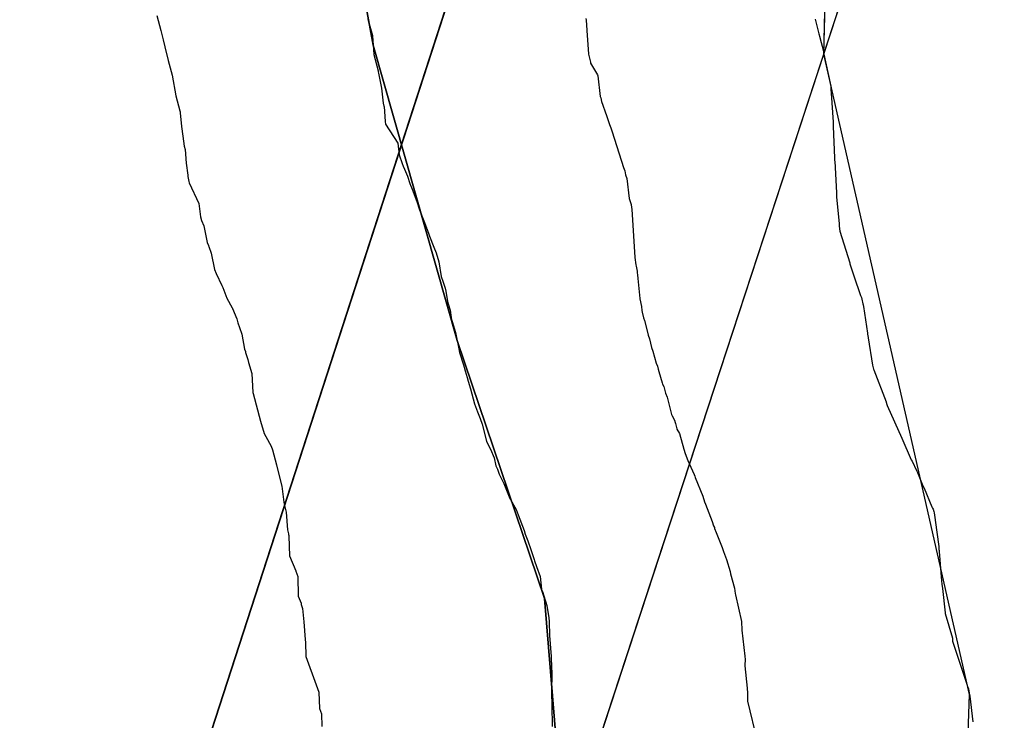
# Model space of a CAD drawing. Extents: x 158343 to 162498, y 431347 to 434500.
# Tile 104 of 220: x 159516 to 159544, y 433918 to 433937. Entities that reach past the tile are written whole.
import ezdxf

# ---------------------------------------------------------------- set-up
doc = ezdxf.new("R2010")
doc.units = 0
doc.header["$LTSCALE"] = 10
doc.header["$MEASUREMENT"] = 0
for name, color, linetype in [('000_arcering', 8, 'CONTINUOUS'), ('bestaand 010m', 8, 'CONTINUOUS'), ('bestaand 011m', 8, 'CONTINUOUS'), ('bestaand 012m', 8, 'CONTINUOUS'), ('def. con-hoogtelijn (index)', 8, 'CONTINUOUS'), ('nieuw011m', 8, 'CONTINUOUS'), ('nieuw012m', 8, 'CONTINUOUS')]:
    doc.layers.add(name, color=color, linetype=linetype)

# ---------------------------------------------------------------- blocks, each defined once
blk = doc.blocks.new('bestaande hoogtelijnen')
at = {"layer": 'def. con-hoogtelijn (index)'}
for p, q in [((-147.58, -128.873), (-147.47, -129.294)), ((-147.58, -128.873), (-147.47, -129.294)), ((-141.624, -128.976), (-141.491, -129.442)), ((-141.624, -128.976), (-141.491, -129.442)), ((-141.624, -128.976), (-141.491, -129.442)), ((-135.472, -128.958), (-135.468, -129.005)), ((-135.472, -128.958), (-135.468, -129.005)), ((-135.468, -129.005), (-135.447, -129.284)), ((-135.468, -129.005), (-135.447, -129.284)), ((-129.008, -128.974), (-128.897, -129.386)), ((-129.008, -128.974), (-128.897, -129.386)), ((-129.008, -128.974), (-128.897, -129.386)), ((-147.47, -129.294), (-147.399, -129.56)), ((-147.47, -129.294), (-147.399, -129.56)), ((-141.491, -129.442), (-141.49, -129.451)), ((-141.491, -129.442), (-141.49, -129.451)), ((-141.491, -129.442), (-141.49, -129.451)), ((-141.49, -129.451), (-141.458, -129.97)), ((-141.49, -129.451), (-141.458, -129.97)), ((-141.49, -129.451), (-141.458, -129.97)), ((-135.447, -129.284), (-135.444, -129.299)), ((-135.447, -129.284), (-135.444, -129.299)), ((-135.444, -129.299), (-135.395, -129.963)), ((-135.444, -129.299), (-135.395, -129.963)), ((-128.897, -129.386), (-128.871, -129.488)), ((-128.897, -129.386), (-128.871, -129.488)), ((-128.897, -129.386), (-128.871, -129.488)), ((-147.399, -129.56), (-147.351, -129.754)), ((-147.399, -129.56), (-147.351, -129.754)), ((-128.871, -129.488), (-128.872, -129.495)), ((-128.871, -129.488), (-128.872, -129.495)), ((-128.871, -129.488), (-128.872, -129.495)), ((-128.872, -129.495), (-128.77, -129.881)), ((-128.872, -129.495), (-128.77, -129.881)), ((-128.872, -129.495), (-128.77, -129.881)), ((-147.351, -129.754), (-147.263, -130.139)), ((-147.351, -129.754), (-147.263, -130.139)), ((-141.458, -129.97), (-141.334, -130.432)), ((-141.458, -129.97), (-141.334, -130.432)), ((-141.458, -129.97), (-141.334, -130.432)), ((-135.395, -129.963), (-135.346, -130.192)), ((-135.395, -129.963), (-135.346, -130.192)), ((-128.77, -129.881), (-128.77, -129.888)), ((-128.77, -129.881), (-128.77, -129.888)), ((-128.77, -129.881), (-128.77, -129.888)), ((-128.77, -129.888), (-128.763, -129.967)), ((-128.77, -129.888), (-128.763, -129.967)), ((-128.77, -129.888), (-128.763, -129.967)), ((-128.763, -129.967), (-128.56, -130.867)), ((-128.763, -129.967), (-128.56, -130.867)), ((-128.763, -129.967), (-128.56, -130.867)), ((-147.263, -130.139), (-147.142, -130.56)), ((-147.263, -130.139), (-147.142, -130.56)), ((-135.346, -130.192), (-135.343, -130.219)), ((-135.346, -130.192), (-135.343, -130.219)), ((-135.343, -130.219), (-135.145, -130.546)), ((-135.343, -130.219), (-135.145, -130.546)), ((-147.142, -130.56), (-147.04, -131.138)), ((-147.142, -130.56), (-147.04, -131.138)), ((-141.334, -130.432), (-141.333, -130.443)), ((-141.334, -130.432), (-141.333, -130.443)), ((-141.334, -130.432), (-141.333, -130.443)), ((-141.333, -130.443), (-141.329, -130.459)), ((-141.333, -130.443), (-141.329, -130.459)), ((-141.333, -130.443), (-141.329, -130.459)), ((-141.329, -130.459), (-141.324, -130.498)), ((-141.329, -130.459), (-141.324, -130.498)), ((-141.329, -130.459), (-141.324, -130.498)), ((-141.324, -130.498), (-141.237, -130.929)), ((-141.324, -130.498), (-141.237, -130.929)), ((-141.324, -130.498), (-141.237, -130.929)), ((-135.145, -130.546), (-135.14, -130.581)), ((-135.145, -130.546), (-135.14, -130.581)), ((-135.14, -130.581), (-135.068, -131.156)), ((-135.14, -130.581), (-135.068, -131.156)), ((-141.237, -130.929), (-141.195, -131.347)), ((-141.237, -130.929), (-141.195, -131.347)), ((-141.237, -130.929), (-141.195, -131.347)), ((-128.56, -130.867), (-128.559, -130.881)), ((-128.56, -130.867), (-128.559, -130.881)), ((-128.56, -130.867), (-128.559, -130.881)), ((-128.559, -130.881), (-128.559, -130.981)), ((-128.559, -130.881), (-128.559, -130.981)), ((-128.559, -130.881), (-128.559, -130.981)), ((-128.559, -130.981), (-128.551, -131.055)), ((-128.559, -130.981), (-128.551, -131.055)), ((-128.559, -130.981), (-128.551, -131.055)), ((-128.551, -131.055), (-128.551, -131.07)), ((-128.551, -131.055), (-128.551, -131.07)), ((-128.551, -131.055), (-128.551, -131.07)), ((-128.551, -131.07), (-128.492, -131.881)), ((-128.551, -131.07), (-128.492, -131.881)), ((-128.551, -131.07), (-128.492, -131.881)), ((-147.04, -131.138), (-146.927, -131.56)), ((-147.04, -131.138), (-146.927, -131.56)), ((-141.195, -131.347), (-141.17, -131.437)), ((-141.195, -131.347), (-141.17, -131.437)), ((-141.195, -131.347), (-141.17, -131.437)), ((-135.068, -131.156), (-135.05, -131.193)), ((-135.068, -131.156), (-135.05, -131.193)), ((-135.05, -131.193), (-135.032, -131.301)), ((-135.05, -131.193), (-135.032, -131.301)), ((-135.032, -131.301), (-134.991, -131.4)), ((-135.032, -131.301), (-134.991, -131.4)), ((-134.991, -131.4), (-134.928, -131.589)), ((-134.991, -131.4), (-134.928, -131.589)), ((-146.927, -131.56), (-146.922, -131.595)), ((-146.927, -131.56), (-146.922, -131.595)), ((-146.922, -131.595), (-146.919, -131.624)), ((-146.922, -131.595), (-146.919, -131.624)), ((-146.919, -131.624), (-146.88, -132.008)), ((-146.919, -131.624), (-146.88, -132.008)), ((-141.17, -131.437), (-141.17, -131.44)), ((-141.17, -131.437), (-141.17, -131.44)), ((-141.17, -131.437), (-141.17, -131.44)), ((-141.17, -131.44), (-141.169, -131.444)), ((-141.17, -131.44), (-141.169, -131.444)), ((-141.17, -131.44), (-141.169, -131.444)), ((-141.169, -131.444), (-141.138, -131.864)), ((-141.169, -131.444), (-141.138, -131.864)), ((-141.169, -131.444), (-141.138, -131.864)), ((-134.928, -131.589), (-134.891, -131.698)), ((-134.928, -131.589), (-134.891, -131.698)), ((-141.138, -131.864), (-141.128, -131.944)), ((-141.138, -131.864), (-141.128, -131.944)), ((-141.138, -131.864), (-141.128, -131.944)), ((-141.128, -131.944), (-140.782, -132.481)), ((-141.128, -131.944), (-140.782, -132.481)), ((-141.128, -131.944), (-140.782, -132.481)), ((-134.891, -131.698), (-134.803, -131.952)), ((-134.891, -131.698), (-134.803, -131.952)), ((-134.803, -131.952), (-134.769, -132.046)), ((-134.803, -131.952), (-134.769, -132.046)), ((-128.492, -131.881), (-128.498, -131.957)), ((-128.492, -131.881), (-128.498, -131.957)), ((-128.492, -131.881), (-128.498, -131.957)), ((-128.498, -131.957), (-128.496, -131.972)), ((-128.498, -131.957), (-128.496, -131.972)), ((-128.498, -131.957), (-128.496, -131.972)), ((-146.88, -132.008), (-146.814, -132.491)), ((-146.88, -132.008), (-146.814, -132.491)), ((-134.769, -132.046), (-134.728, -132.162)), ((-134.769, -132.046), (-134.728, -132.162)), ((-134.728, -132.162), (-134.409, -133.161)), ((-134.728, -132.162), (-134.409, -133.161)), ((-128.496, -131.972), (-128.497, -131.981)), ((-128.496, -131.972), (-128.497, -131.981)), ((-128.496, -131.972), (-128.497, -131.981)), ((-128.497, -131.981), (-128.496, -131.994)), ((-128.497, -131.981), (-128.496, -131.994)), ((-128.497, -131.981), (-128.496, -131.994)), ((-128.496, -131.994), (-128.495, -132.004)), ((-128.496, -131.994), (-128.495, -132.004)), ((-128.496, -131.994), (-128.495, -132.004)), ((-128.495, -132.004), (-128.461, -132.891)), ((-128.495, -132.004), (-128.461, -132.891)), ((-128.495, -132.004), (-128.461, -132.891)), ((-146.814, -132.491), (-146.814, -132.498)), ((-146.814, -132.491), (-146.814, -132.498)), ((-146.814, -132.498), (-146.803, -132.563)), ((-146.814, -132.498), (-146.803, -132.563)), ((-140.782, -132.481), (-140.744, -132.808)), ((-140.782, -132.481), (-140.744, -132.808)), ((-140.782, -132.481), (-140.744, -132.808)), ((-146.803, -132.563), (-146.784, -132.659)), ((-146.803, -132.563), (-146.784, -132.659)), ((-146.784, -132.659), (-146.755, -133.045)), ((-146.784, -132.659), (-146.755, -133.045)), ((-146.755, -133.045), (-146.708, -133.385)), ((-146.755, -133.045), (-146.708, -133.385)), ((-140.744, -132.808), (-140.661, -133.056)), ((-140.744, -132.808), (-140.661, -133.056)), ((-140.744, -132.808), (-140.661, -133.056)), ((-140.661, -133.056), (-140.626, -133.128)), ((-140.661, -133.056), (-140.626, -133.128)), ((-140.661, -133.056), (-140.626, -133.128)), ((-128.461, -132.891), (-128.454, -132.965)), ((-128.461, -132.891), (-128.454, -132.965)), ((-128.461, -132.891), (-128.454, -132.965)), ((-128.454, -132.965), (-128.453, -132.981)), ((-128.454, -132.965), (-128.453, -132.981)), ((-128.454, -132.965), (-128.453, -132.981)), ((-128.453, -132.981), (-128.402, -133.881)), ((-128.453, -132.981), (-128.402, -133.881)), ((-128.453, -132.981), (-128.402, -133.881)), ((-140.626, -133.128), (-140.588, -133.214)), ((-140.626, -133.128), (-140.588, -133.214)), ((-140.626, -133.128), (-140.588, -133.214)), ((-140.588, -133.214), (-140.508, -133.407)), ((-140.588, -133.214), (-140.508, -133.407)), ((-140.588, -133.214), (-140.508, -133.407)), ((-134.409, -133.161), (-134.373, -133.258)), ((-134.409, -133.161), (-134.373, -133.258)), ((-134.373, -133.258), (-134.356, -133.368)), ((-134.373, -133.258), (-134.356, -133.368)), ((-146.708, -133.385), (-146.705, -133.417)), ((-146.708, -133.385), (-146.705, -133.417)), ((-146.705, -133.417), (-146.673, -133.559)), ((-146.705, -133.417), (-146.673, -133.559)), ((-146.673, -133.559), (-146.667, -133.601)), ((-146.673, -133.559), (-146.667, -133.601)), ((-146.667, -133.601), (-146.392, -134.179)), ((-146.667, -133.601), (-146.392, -134.179)), ((-140.508, -133.407), (-140.438, -133.62)), ((-140.508, -133.407), (-140.438, -133.62)), ((-140.508, -133.407), (-140.438, -133.62)), ((-140.438, -133.62), (-140.359, -133.822)), ((-140.438, -133.62), (-140.359, -133.822)), ((-140.438, -133.62), (-140.359, -133.822)), ((-134.356, -133.368), (-134.316, -133.478)), ((-134.356, -133.368), (-134.316, -133.478)), ((-134.316, -133.478), (-134.256, -134.043)), ((-134.316, -133.478), (-134.256, -134.043)), ((-140.359, -133.822), (-140.294, -134.005)), ((-140.359, -133.822), (-140.294, -134.005)), ((-140.359, -133.822), (-140.294, -134.005)), ((-128.402, -133.881), (-128.398, -134.002)), ((-128.402, -133.881), (-128.398, -134.002)), ((-128.402, -133.881), (-128.398, -134.002)), ((-146.392, -134.179), (-146.356, -134.483)), ((-146.392, -134.179), (-146.356, -134.483)), ((-140.294, -134.005), (-140.243, -134.125)), ((-140.294, -134.005), (-140.243, -134.125)), ((-140.294, -134.005), (-140.243, -134.125)), ((-140.243, -134.125), (-140.163, -134.356)), ((-140.243, -134.125), (-140.163, -134.356)), ((-140.243, -134.125), (-140.163, -134.356)), ((-134.256, -134.043), (-134.224, -134.126)), ((-134.256, -134.043), (-134.224, -134.126)), ((-134.224, -134.126), (-134.193, -134.207)), ((-134.224, -134.126), (-134.193, -134.207)), ((-128.398, -134.002), (-128.389, -134.084)), ((-128.398, -134.002), (-128.389, -134.084)), ((-128.398, -134.002), (-128.389, -134.084)), ((-128.389, -134.084), (-128.328, -134.759)), ((-128.389, -134.084), (-128.328, -134.759)), ((-128.389, -134.084), (-128.328, -134.759)), ((-140.163, -134.356), (-140.043, -134.671)), ((-140.163, -134.356), (-140.043, -134.671)), ((-140.163, -134.356), (-140.043, -134.671)), ((-134.193, -134.207), (-134.183, -134.295)), ((-134.193, -134.207), (-134.183, -134.295)), ((-134.183, -134.295), (-134.174, -134.341)), ((-134.183, -134.295), (-134.174, -134.341)), ((-134.174, -134.341), (-134.088, -135.707)), ((-134.174, -134.341), (-134.088, -135.707)), ((-146.356, -134.483), (-146.343, -134.559)), ((-146.356, -134.483), (-146.343, -134.559)), ((-146.343, -134.559), (-146.317, -134.662)), ((-146.343, -134.559), (-146.317, -134.662)), ((-146.317, -134.662), (-146.253, -134.815)), ((-146.317, -134.662), (-146.253, -134.815)), ((-140.043, -134.671), (-139.971, -134.863)), ((-140.043, -134.671), (-139.971, -134.863)), ((-140.043, -134.671), (-139.971, -134.863)), ((-146.253, -134.815), (-146.157, -135.284)), ((-146.253, -134.815), (-146.157, -135.284)), ((-139.971, -134.863), (-139.967, -134.873)), ((-139.971, -134.863), (-139.967, -134.873)), ((-139.971, -134.863), (-139.967, -134.873)), ((-139.967, -134.873), (-139.962, -134.886)), ((-139.967, -134.873), (-139.962, -134.886)), ((-139.967, -134.873), (-139.962, -134.886)), ((-139.962, -134.886), (-139.883, -135.106)), ((-139.962, -134.886), (-139.883, -135.106)), ((-139.962, -134.886), (-139.883, -135.106)), ((-128.328, -134.759), (-128.328, -134.817)), ((-128.328, -134.759), (-128.328, -134.817)), ((-128.328, -134.759), (-128.328, -134.817)), ((-128.328, -134.817), (-128.311, -134.96)), ((-128.328, -134.817), (-128.311, -134.96)), ((-128.328, -134.817), (-128.311, -134.96)), ((-128.311, -134.96), (-128.027, -135.86)), ((-128.311, -134.96), (-128.027, -135.86)), ((-128.311, -134.96), (-128.027, -135.86)), ((-146.157, -135.284), (-146.121, -135.365)), ((-146.157, -135.284), (-146.121, -135.365)), ((-139.883, -135.106), (-139.761, -135.411)), ((-139.883, -135.106), (-139.761, -135.411)), ((-139.883, -135.106), (-139.761, -135.411)), ((-146.121, -135.365), (-146.12, -135.371)), ((-146.121, -135.365), (-146.12, -135.371)), ((-146.12, -135.371), (-146.119, -135.374)), ((-146.12, -135.371), (-146.119, -135.374)), ((-146.119, -135.374), (-146.115, -135.396)), ((-146.119, -135.374), (-146.115, -135.396)), ((-146.115, -135.396), (-146.042, -135.585)), ((-146.115, -135.396), (-146.042, -135.585)), ((-139.761, -135.411), (-139.696, -135.577)), ((-139.761, -135.411), (-139.696, -135.577)), ((-139.761, -135.411), (-139.696, -135.577)), ((-146.042, -135.585), (-145.953, -136.048)), ((-146.042, -135.585), (-145.953, -136.048)), ((-139.696, -135.577), (-139.618, -135.832)), ((-139.696, -135.577), (-139.618, -135.832)), ((-139.696, -135.577), (-139.618, -135.832)), ((-139.618, -135.832), (-139.559, -136.243)), ((-139.618, -135.832), (-139.559, -136.243)), ((-139.618, -135.832), (-139.559, -136.243)), ((-134.088, -135.707), (-134.059, -135.91)), ((-134.088, -135.707), (-134.059, -135.91)), ((-145.953, -136.048), (-145.905, -136.161)), ((-145.953, -136.048), (-145.905, -136.161)), ((-134.059, -135.91), (-134.051, -135.952)), ((-134.059, -135.91), (-134.051, -135.952)), ((-134.051, -135.952), (-134.028, -136.095)), ((-134.051, -135.952), (-134.028, -136.095)), ((-134.028, -136.095), (-134.025, -136.142)), ((-134.028, -136.095), (-134.025, -136.142)), ((-128.027, -135.86), (-128.026, -135.881)), ((-128.027, -135.86), (-128.026, -135.881)), ((-128.027, -135.86), (-128.026, -135.881)), ((-128.026, -135.881), (-127.913, -136.224)), ((-128.026, -135.881), (-127.913, -136.224)), ((-128.026, -135.881), (-127.913, -136.224)), ((-145.905, -136.161), (-145.748, -136.496)), ((-145.905, -136.161), (-145.748, -136.496)), ((-139.559, -136.243), (-139.511, -136.373)), ((-139.559, -136.243), (-139.511, -136.373)), ((-139.559, -136.243), (-139.511, -136.373)), ((-139.511, -136.373), (-139.444, -136.569)), ((-139.511, -136.373), (-139.444, -136.569)), ((-139.511, -136.373), (-139.444, -136.569)), ((-134.025, -136.142), (-134.018, -136.198)), ((-134.025, -136.142), (-134.018, -136.198)), ((-134.018, -136.198), (-134.004, -136.297)), ((-134.018, -136.198), (-134.004, -136.297)), ((-134.004, -136.297), (-133.955, -136.864)), ((-134.004, -136.297), (-133.955, -136.864)), ((-127.913, -136.224), (-127.723, -136.781)), ((-127.913, -136.224), (-127.723, -136.781)), ((-127.913, -136.224), (-127.723, -136.781)), ((-145.748, -136.496), (-145.719, -136.553)), ((-145.748, -136.496), (-145.719, -136.553)), ((-145.719, -136.553), (-145.605, -136.849)), ((-145.719, -136.553), (-145.605, -136.849)), ((-139.444, -136.569), (-139.428, -136.655)), ((-139.444, -136.569), (-139.428, -136.655)), ((-139.444, -136.569), (-139.428, -136.655)), ((-139.428, -136.655), (-139.382, -136.948)), ((-139.428, -136.655), (-139.382, -136.948)), ((-139.428, -136.655), (-139.382, -136.948)), ((-145.605, -136.849), (-145.45, -137.123)), ((-145.605, -136.849), (-145.45, -137.123)), ((-139.382, -136.948), (-139.36, -137.018)), ((-139.382, -136.948), (-139.36, -137.018)), ((-139.382, -136.948), (-139.36, -137.018)), ((-133.955, -136.864), (-133.953, -136.875)), ((-133.955, -136.864), (-133.953, -136.875)), ((-133.953, -136.875), (-133.907, -137.093)), ((-133.953, -136.875), (-133.907, -137.093)), ((-127.723, -136.781), (-127.708, -136.817)), ((-127.723, -136.781), (-127.708, -136.817)), ((-127.723, -136.781), (-127.708, -136.817)), ((-127.708, -136.817), (-127.7, -136.837)), ((-127.708, -136.817), (-127.7, -136.837)), ((-127.708, -136.817), (-127.7, -136.837)), ((-127.7, -136.837), (-127.685, -136.881)), ((-127.7, -136.837), (-127.685, -136.881)), ((-127.7, -136.837), (-127.685, -136.881)), ((-127.685, -136.881), (-127.661, -137.01)), ((-127.685, -136.881), (-127.661, -137.01)), ((-127.685, -136.881), (-127.661, -137.01)), ((-145.45, -137.123), (-145.446, -137.133)), ((-145.45, -137.123), (-145.446, -137.133)), ((-145.446, -137.133), (-145.441, -137.145)), ((-145.446, -137.133), (-145.441, -137.145)), ((-145.441, -137.145), (-145.324, -137.434)), ((-145.441, -137.145), (-145.324, -137.434)), ((-139.36, -137.018), (-139.303, -137.191)), ((-139.36, -137.018), (-139.303, -137.191)), ((-139.36, -137.018), (-139.303, -137.191)), ((-139.303, -137.191), (-139.273, -137.396)), ((-139.303, -137.191), (-139.273, -137.396)), ((-139.303, -137.191), (-139.273, -137.396)), ((-133.907, -137.093), (-133.895, -137.199)), ((-133.907, -137.093), (-133.895, -137.199)), ((-133.895, -137.199), (-133.884, -137.249)), ((-133.895, -137.199), (-133.884, -137.249)), ((-127.661, -137.01), (-127.651, -137.041)), ((-127.661, -137.01), (-127.651, -137.041)), ((-127.661, -137.01), (-127.651, -137.041)), ((-127.651, -137.041), (-127.639, -137.092)), ((-127.651, -137.041), (-127.639, -137.092)), ((-127.651, -137.041), (-127.639, -137.092)), ((-127.639, -137.092), (-127.531, -137.842)), ((-127.639, -137.092), (-127.531, -137.842)), ((-127.639, -137.092), (-127.531, -137.842)), ((-145.324, -137.434), (-145.295, -137.552)), ((-145.324, -137.434), (-145.295, -137.552)), ((-139.273, -137.396), (-139.27, -137.419)), ((-139.273, -137.396), (-139.27, -137.419)), ((-139.273, -137.396), (-139.27, -137.419)), ((-139.27, -137.419), (-139.243, -137.508)), ((-139.27, -137.419), (-139.243, -137.508)), ((-139.27, -137.419), (-139.243, -137.508)), ((-139.243, -137.508), (-139.153, -137.826)), ((-139.243, -137.508), (-139.153, -137.826)), ((-139.243, -137.508), (-139.153, -137.826)), ((-133.884, -137.249), (-133.845, -137.407)), ((-133.884, -137.249), (-133.845, -137.407)), ((-133.845, -137.407), (-133.822, -137.485)), ((-133.845, -137.407), (-133.822, -137.485)), ((-133.822, -137.485), (-133.735, -137.816)), ((-133.822, -137.485), (-133.735, -137.816)), ((-145.295, -137.552), (-145.249, -137.677)), ((-145.295, -137.552), (-145.249, -137.677)), ((-145.249, -137.677), (-145.185, -137.865)), ((-145.249, -137.677), (-145.185, -137.865)), ((-145.185, -137.865), (-145.102, -138.29)), ((-145.185, -137.865), (-145.102, -138.29)), ((-139.153, -137.826), (-139.059, -138.28)), ((-139.153, -137.826), (-139.059, -138.28)), ((-139.153, -137.826), (-139.059, -138.28)), ((-133.735, -137.816), (-133.711, -137.902)), ((-133.735, -137.816), (-133.711, -137.902)), ((-133.711, -137.902), (-133.681, -138.001)), ((-133.711, -137.902), (-133.681, -138.001)), ((-133.681, -138.001), (-133.622, -138.247)), ((-133.681, -138.001), (-133.622, -138.247)), ((-127.531, -137.842), (-127.525, -137.878)), ((-127.531, -137.842), (-127.525, -137.878)), ((-127.531, -137.842), (-127.525, -137.878)), ((-127.525, -137.878), (-127.52, -137.896)), ((-127.525, -137.878), (-127.52, -137.896)), ((-127.525, -137.878), (-127.52, -137.896)), ((-127.52, -137.896), (-127.517, -137.907)), ((-127.52, -137.896), (-127.517, -137.907)), ((-127.52, -137.896), (-127.517, -137.907)), ((-127.517, -137.907), (-127.507, -137.973)), ((-127.517, -137.907), (-127.507, -137.973)), ((-127.517, -137.907), (-127.507, -137.973)), ((-127.507, -137.973), (-127.381, -138.747)), ((-127.507, -137.973), (-127.381, -138.747)), ((-127.507, -137.973), (-127.381, -138.747)), ((-145.102, -138.29), (-145.08, -138.357)), ((-145.102, -138.29), (-145.08, -138.357)), ((-139.059, -138.28), (-139.036, -138.385)), ((-139.059, -138.28), (-139.036, -138.385)), ((-139.059, -138.28), (-139.036, -138.385)), ((-133.622, -138.247), (-133.584, -138.349)), ((-133.622, -138.247), (-133.584, -138.349)), ((-133.584, -138.349), (-133.491, -138.688)), ((-133.584, -138.349), (-133.491, -138.688)), ((-145.08, -138.357), (-145.073, -138.392)), ((-145.08, -138.357), (-145.073, -138.392)), ((-145.073, -138.392), (-145.018, -138.559)), ((-145.073, -138.392), (-145.018, -138.559)), ((-145.018, -138.559), (-145.015, -138.583)), ((-145.018, -138.559), (-145.015, -138.583)), ((-145.015, -138.583), (-144.989, -138.669)), ((-145.015, -138.583), (-144.989, -138.669)), ((-139.036, -138.385), (-138.927, -138.74)), ((-139.036, -138.385), (-138.927, -138.74)), ((-139.036, -138.385), (-138.927, -138.74)), ((-144.989, -138.669), (-144.902, -138.976)), ((-144.989, -138.669), (-144.902, -138.976)), ((-138.927, -138.74), (-138.878, -138.907)), ((-138.927, -138.74), (-138.878, -138.907)), ((-138.927, -138.74), (-138.878, -138.907)), ((-138.878, -138.907), (-138.827, -139.09)), ((-138.878, -138.907), (-138.827, -139.09)), ((-138.878, -138.907), (-138.827, -139.09)), ((-133.491, -138.688), (-133.456, -138.776)), ((-133.491, -138.688), (-133.456, -138.776)), ((-133.456, -138.776), (-133.437, -138.854)), ((-133.456, -138.776), (-133.437, -138.854)), ((-133.437, -138.854), (-133.41, -138.925)), ((-133.437, -138.854), (-133.41, -138.925)), ((-127.381, -138.747), (-127.358, -138.858)), ((-127.381, -138.747), (-127.358, -138.858)), ((-127.381, -138.747), (-127.358, -138.858)), ((-127.358, -138.858), (-127.352, -138.881)), ((-127.358, -138.858), (-127.352, -138.881)), ((-127.358, -138.858), (-127.352, -138.881)), ((-127.352, -138.881), (-126.999, -139.781)), ((-127.352, -138.881), (-126.999, -139.781)), ((-127.352, -138.881), (-126.999, -139.781)), ((-144.902, -138.976), (-144.869, -139.521)), ((-144.902, -138.976), (-144.869, -139.521)), ((-138.827, -139.09), (-138.795, -139.198)), ((-138.827, -139.09), (-138.795, -139.198)), ((-138.827, -139.09), (-138.795, -139.198)), ((-133.41, -138.925), (-133.325, -139.244)), ((-133.41, -138.925), (-133.325, -139.244)), ((-138.795, -139.198), (-138.731, -139.411)), ((-138.795, -139.198), (-138.731, -139.411)), ((-138.795, -139.198), (-138.731, -139.411)), ((-138.731, -139.411), (-138.613, -139.841)), ((-138.731, -139.411), (-138.613, -139.841)), ((-138.731, -139.411), (-138.613, -139.841)), ((-133.325, -139.244), (-133.311, -139.277)), ((-133.325, -139.244), (-133.311, -139.277)), ((-133.311, -139.277), (-133.275, -139.351)), ((-133.311, -139.277), (-133.275, -139.351)), ((-133.275, -139.351), (-133.224, -139.536)), ((-133.275, -139.351), (-133.224, -139.536)), ((-144.869, -139.521), (-144.865, -139.542)), ((-144.869, -139.521), (-144.865, -139.542)), ((-144.865, -139.542), (-144.654, -140.33)), ((-144.865, -139.542), (-144.654, -140.33)), ((-133.224, -139.536), (-133.176, -139.644)), ((-133.224, -139.536), (-133.176, -139.644)), ((-133.176, -139.644), (-133.055, -140.135)), ((-133.176, -139.644), (-133.055, -140.135)), ((-138.613, -139.841), (-138.531, -140.063)), ((-138.613, -139.841), (-138.531, -140.063)), ((-138.613, -139.841), (-138.531, -140.063)), ((-126.999, -139.781), (-126.997, -139.788)), ((-126.999, -139.781), (-126.997, -139.788)), ((-126.999, -139.781), (-126.997, -139.788)), ((-126.997, -139.788), (-126.981, -139.858)), ((-126.997, -139.788), (-126.981, -139.858)), ((-126.997, -139.788), (-126.981, -139.858)), ((-126.981, -139.858), (-126.974, -139.881)), ((-126.981, -139.858), (-126.974, -139.881)), ((-126.981, -139.858), (-126.974, -139.881)), ((-126.974, -139.881), (-126.562, -140.808)), ((-126.974, -139.881), (-126.562, -140.808)), ((-126.974, -139.881), (-126.562, -140.808)), ((-138.531, -140.063), (-138.455, -140.254)), ((-138.531, -140.063), (-138.455, -140.254)), ((-138.531, -140.063), (-138.455, -140.254)), ((-138.455, -140.254), (-138.396, -140.408)), ((-138.455, -140.254), (-138.396, -140.408)), ((-138.455, -140.254), (-138.396, -140.408)), ((-133.055, -140.135), (-133.034, -140.178)), ((-133.055, -140.135), (-133.034, -140.178)), ((-133.034, -140.178), (-132.974, -140.296)), ((-133.034, -140.178), (-132.974, -140.296)), ((-132.974, -140.296), (-132.958, -140.36)), ((-132.974, -140.296), (-132.958, -140.36)), ((-144.654, -140.33), (-144.547, -140.677)), ((-144.654, -140.33), (-144.547, -140.677)), ((-138.396, -140.408), (-138.278, -140.887)), ((-138.396, -140.408), (-138.278, -140.887)), ((-138.396, -140.408), (-138.278, -140.887)), ((-132.958, -140.36), (-132.947, -140.396)), ((-132.958, -140.36), (-132.947, -140.396)), ((-132.947, -140.396), (-132.911, -140.54)), ((-132.947, -140.396), (-132.911, -140.54)), ((-132.911, -140.54), (-132.904, -140.555)), ((-132.911, -140.54), (-132.904, -140.555)), ((-132.904, -140.555), (-132.835, -140.678)), ((-132.904, -140.555), (-132.835, -140.678)), ((-144.547, -140.677), (-144.503, -140.761)), ((-144.547, -140.677), (-144.503, -140.761)), ((-144.503, -140.761), (-144.349, -141.03)), ((-144.503, -140.761), (-144.349, -141.03)), ((-132.835, -140.678), (-132.708, -141.113)), ((-132.835, -140.678), (-132.708, -141.113)), ((-126.562, -140.808), (-126.297, -141.417)), ((-126.562, -140.808), (-126.297, -141.417)), ((-126.562, -140.808), (-126.297, -141.417)), ((-144.349, -141.03), (-144.318, -141.135)), ((-144.349, -141.03), (-144.318, -141.135)), ((-138.278, -140.887), (-138.247, -140.959)), ((-138.278, -140.887), (-138.247, -140.959)), ((-138.278, -140.887), (-138.247, -140.959)), ((-138.247, -140.959), (-138.168, -141.12)), ((-138.247, -140.959), (-138.168, -141.12)), ((-138.247, -140.959), (-138.168, -141.12)), ((-138.168, -141.12), (-138.063, -141.36)), ((-138.168, -141.12), (-138.063, -141.36)), ((-138.168, -141.12), (-138.063, -141.36)), ((-132.708, -141.113), (-132.669, -141.239)), ((-132.708, -141.113), (-132.669, -141.239)), ((-144.318, -141.135), (-144.201, -141.558)), ((-144.318, -141.135), (-144.201, -141.558)), ((-138.063, -141.36), (-138.009, -141.586)), ((-138.063, -141.36), (-138.009, -141.586)), ((-138.063, -141.36), (-138.009, -141.586)), ((-132.669, -141.239), (-132.595, -141.434)), ((-132.669, -141.239), (-132.595, -141.434)), ((-144.201, -141.558), (-144.173, -141.685)), ((-144.201, -141.558), (-144.173, -141.685)), ((-144.173, -141.685), (-144.055, -142.161)), ((-144.173, -141.685), (-144.055, -142.161)), ((-138.009, -141.586), (-137.963, -141.682)), ((-138.009, -141.586), (-137.963, -141.682)), ((-138.009, -141.586), (-137.963, -141.682)), ((-137.963, -141.682), (-137.932, -141.795)), ((-137.963, -141.682), (-137.932, -141.795)), ((-137.963, -141.682), (-137.932, -141.795)), ((-132.595, -141.434), (-132.465, -141.731)), ((-132.595, -141.434), (-132.465, -141.731)), ((-126.297, -141.417), (-126.266, -141.456)), ((-126.297, -141.417), (-126.266, -141.456)), ((-126.297, -141.417), (-126.266, -141.456)), ((-126.266, -141.456), (-126.148, -141.72)), ((-126.266, -141.456), (-126.148, -141.72)), ((-126.266, -141.456), (-126.148, -141.72)), ((-137.932, -141.795), (-137.923, -141.826)), ((-137.932, -141.795), (-137.923, -141.826)), ((-137.932, -141.795), (-137.923, -141.826)), ((-137.923, -141.826), (-137.789, -142.088)), ((-137.923, -141.826), (-137.789, -142.088)), ((-137.923, -141.826), (-137.789, -142.088)), ((-132.465, -141.731), (-132.417, -141.834)), ((-132.465, -141.731), (-132.417, -141.834)), ((-132.417, -141.834), (-132.403, -141.881)), ((-132.417, -141.834), (-132.403, -141.881)), ((-132.403, -141.881), (-132.39, -141.917)), ((-132.403, -141.881), (-132.39, -141.917)), ((-132.39, -141.917), (-132.173, -142.445)), ((-132.39, -141.917), (-132.173, -142.445)), ((-126.148, -141.72), (-126.113, -141.778)), ((-126.148, -141.72), (-126.113, -141.778)), ((-126.148, -141.72), (-126.113, -141.778)), ((-126.113, -141.778), (-125.967, -142.15)), ((-126.113, -141.778), (-125.967, -142.15)), ((-126.113, -141.778), (-125.967, -142.15)), ((-144.055, -142.161), (-144.006, -142.533)), ((-144.055, -142.161), (-144.006, -142.533)), ((-137.789, -142.088), (-137.614, -142.508)), ((-137.789, -142.088), (-137.614, -142.508)), ((-137.789, -142.088), (-137.614, -142.508)), ((-125.967, -142.15), (-125.964, -142.155)), ((-125.967, -142.15), (-125.964, -142.155)), ((-125.967, -142.15), (-125.964, -142.155)), ((-125.964, -142.155), (-125.925, -142.214)), ((-125.964, -142.155), (-125.925, -142.214)), ((-125.964, -142.155), (-125.925, -142.214)), ((-125.925, -142.214), (-125.71, -142.742)), ((-125.925, -142.214), (-125.71, -142.742)), ((-125.925, -142.214), (-125.71, -142.742)), ((-137.614, -142.508), (-137.598, -142.541)), ((-137.614, -142.508), (-137.598, -142.541)), ((-137.614, -142.508), (-137.598, -142.541)), ((-132.173, -142.445), (-132.122, -142.603)), ((-132.173, -142.445), (-132.122, -142.603)), ((-144.006, -142.533), (-143.992, -142.611)), ((-144.006, -142.533), (-143.992, -142.611)), ((-143.992, -142.611), (-143.985, -142.668)), ((-143.992, -142.611), (-143.985, -142.668)), ((-143.985, -142.668), (-143.932, -142.894)), ((-143.985, -142.668), (-143.932, -142.894)), ((-137.598, -142.541), (-137.442, -142.818)), ((-137.598, -142.541), (-137.442, -142.818)), ((-137.598, -142.541), (-137.442, -142.818)), ((-132.122, -142.603), (-132.095, -142.672)), ((-132.122, -142.603), (-132.095, -142.672)), ((-132.095, -142.672), (-131.912, -143.161)), ((-132.095, -142.672), (-131.912, -143.161)), ((-125.71, -142.742), (-125.689, -142.781)), ((-125.71, -142.742), (-125.689, -142.781)), ((-125.71, -142.742), (-125.689, -142.781)), ((-125.689, -142.781), (-125.677, -142.809)), ((-125.689, -142.781), (-125.677, -142.809)), ((-125.689, -142.781), (-125.677, -142.809)), ((-143.932, -142.894), (-143.893, -143.396)), ((-143.932, -142.894), (-143.893, -143.396)), ((-137.442, -142.818), (-137.387, -142.968)), ((-137.442, -142.818), (-137.387, -142.968)), ((-137.442, -142.818), (-137.387, -142.968)), ((-137.387, -142.968), (-137.217, -143.409)), ((-137.387, -142.968), (-137.217, -143.409)), ((-137.387, -142.968), (-137.217, -143.409)), ((-125.677, -142.809), (-125.654, -142.877)), ((-125.677, -142.809), (-125.654, -142.877)), ((-125.677, -142.809), (-125.654, -142.877)), ((-125.654, -142.877), (-125.649, -142.91)), ((-125.654, -142.877), (-125.649, -142.91)), ((-125.654, -142.877), (-125.649, -142.91)), ((-125.649, -142.91), (-125.624, -143.043)), ((-125.649, -142.91), (-125.624, -143.043)), ((-125.649, -142.91), (-125.624, -143.043)), ((-125.624, -143.043), (-125.616, -143.114)), ((-125.624, -143.043), (-125.616, -143.114)), ((-125.624, -143.043), (-125.616, -143.114)), ((-131.912, -143.161), (-131.869, -143.279)), ((-131.912, -143.161), (-131.869, -143.279)), ((-131.869, -143.279), (-131.848, -143.332)), ((-131.869, -143.279), (-131.848, -143.332)), ((-131.848, -143.332), (-131.84, -143.353)), ((-131.848, -143.332), (-131.84, -143.353)), ((-131.84, -143.353), (-131.822, -143.4)), ((-131.84, -143.353), (-131.822, -143.4)), ((-125.616, -143.114), (-125.616, -143.121)), ((-125.616, -143.114), (-125.616, -143.121)), ((-125.616, -143.114), (-125.616, -143.121)), ((-125.616, -143.121), (-125.511, -143.862)), ((-125.616, -143.121), (-125.511, -143.862)), ((-125.616, -143.121), (-125.511, -143.862)), ((-143.893, -143.396), (-143.862, -143.509)), ((-143.893, -143.396), (-143.862, -143.509)), ((-143.862, -143.509), (-143.86, -143.527)), ((-143.862, -143.509), (-143.86, -143.527)), ((-143.86, -143.527), (-143.851, -143.558)), ((-143.86, -143.527), (-143.851, -143.558)), ((-143.851, -143.558), (-143.85, -143.573)), ((-143.851, -143.558), (-143.85, -143.573)), ((-143.85, -143.573), (-143.837, -144.132)), ((-143.85, -143.573), (-143.837, -144.132)), ((-137.217, -143.409), (-137.184, -143.516)), ((-137.217, -143.409), (-137.184, -143.516)), ((-137.217, -143.409), (-137.184, -143.516)), ((-137.184, -143.516), (-137.111, -143.706)), ((-137.184, -143.516), (-137.111, -143.706)), ((-137.184, -143.516), (-137.111, -143.706)), ((-131.822, -143.4), (-131.812, -143.424)), ((-131.822, -143.4), (-131.812, -143.424)), ((-131.812, -143.424), (-131.631, -143.897)), ((-131.812, -143.424), (-131.631, -143.897)), ((-137.111, -143.706), (-137.08, -143.79)), ((-137.111, -143.706), (-137.08, -143.79)), ((-137.111, -143.706), (-137.08, -143.79)), ((-137.08, -143.79), (-137.052, -143.865)), ((-137.08, -143.79), (-137.052, -143.865)), ((-137.08, -143.79), (-137.052, -143.865)), ((-137.052, -143.865), (-136.933, -144.23)), ((-137.052, -143.865), (-136.933, -144.23)), ((-137.052, -143.865), (-136.933, -144.23)), ((-131.631, -143.897), (-131.588, -144.005)), ((-131.631, -143.897), (-131.588, -144.005)), ((-125.511, -143.862), (-125.513, -143.947)), ((-125.511, -143.862), (-125.513, -143.947)), ((-125.511, -143.862), (-125.513, -143.947)), ((-143.837, -144.132), (-143.66, -144.556)), ((-143.837, -144.132), (-143.66, -144.556)), ((-131.588, -144.005), (-131.507, -144.233)), ((-131.588, -144.005), (-131.507, -144.233)), ((-125.513, -143.947), (-125.508, -143.975)), ((-125.513, -143.947), (-125.508, -143.975)), ((-125.513, -143.947), (-125.508, -143.975)), ((-125.508, -143.975), (-125.505, -143.995)), ((-125.508, -143.975), (-125.505, -143.995)), ((-125.508, -143.975), (-125.505, -143.995)), ((-125.505, -143.995), (-125.505, -144.002)), ((-125.505, -143.995), (-125.505, -144.002)), ((-125.505, -143.995), (-125.505, -144.002)), ((-125.505, -144.002), (-125.435, -144.831)), ((-125.505, -144.002), (-125.435, -144.831)), ((-125.505, -144.002), (-125.435, -144.831)), ((-136.933, -144.23), (-136.927, -144.271)), ((-136.933, -144.23), (-136.927, -144.271)), ((-136.933, -144.23), (-136.927, -144.271)), ((-136.927, -144.271), (-136.863, -144.433)), ((-136.927, -144.271), (-136.863, -144.433)), ((-136.927, -144.271), (-136.863, -144.433)), ((-136.863, -144.433), (-136.762, -144.709)), ((-136.863, -144.433), (-136.762, -144.709)), ((-136.863, -144.433), (-136.762, -144.709)), ((-131.507, -144.233), (-131.406, -144.572)), ((-131.507, -144.233), (-131.406, -144.572)), ((-143.66, -144.556), (-143.66, -144.56)), ((-143.66, -144.556), (-143.66, -144.56)), ((-143.66, -144.56), (-143.604, -144.712)), ((-143.66, -144.56), (-143.604, -144.712)), ((-143.604, -144.712), (-143.587, -145.271)), ((-143.604, -144.712), (-143.587, -145.271)), ((-136.762, -144.709), (-136.726, -145.072)), ((-136.762, -144.709), (-136.726, -145.072)), ((-136.762, -144.709), (-136.726, -145.072)), ((-131.406, -144.572), (-131.397, -144.633)), ((-131.406, -144.572), (-131.397, -144.633)), ((-131.397, -144.633), (-131.278, -145.042)), ((-131.397, -144.633), (-131.278, -145.042)), ((-125.435, -144.831), (-125.428, -144.931)), ((-125.435, -144.831), (-125.428, -144.931)), ((-125.435, -144.831), (-125.428, -144.931)), ((-125.428, -144.931), (-125.413, -145.046)), ((-125.428, -144.931), (-125.413, -145.046)), ((-125.428, -144.931), (-125.413, -145.046)), ((-143.587, -145.271), (-143.511, -145.465)), ((-143.587, -145.271), (-143.511, -145.465)), ((-136.726, -145.072), (-136.725, -145.077)), ((-136.726, -145.072), (-136.725, -145.077)), ((-136.726, -145.072), (-136.725, -145.077)), ((-136.725, -145.077), (-136.7, -145.134)), ((-136.725, -145.077), (-136.7, -145.134)), ((-136.725, -145.077), (-136.7, -145.134)), ((-136.7, -145.134), (-136.573, -145.531)), ((-136.7, -145.134), (-136.573, -145.531)), ((-136.7, -145.134), (-136.573, -145.531)), ((-131.278, -145.042), (-131.257, -145.187)), ((-131.278, -145.042), (-131.257, -145.187)), ((-131.257, -145.187), (-131.252, -145.231)), ((-131.257, -145.187), (-131.252, -145.231)), ((-131.252, -145.231), (-131.086, -145.981)), ((-131.252, -145.231), (-131.086, -145.981)), ((-125.413, -145.046), (-125.337, -145.74)), ((-125.413, -145.046), (-125.337, -145.74)), ((-125.413, -145.046), (-125.337, -145.74)), ((-143.511, -145.465), (-143.508, -145.499)), ((-143.511, -145.465), (-143.508, -145.499)), ((-143.508, -145.499), (-143.473, -145.619)), ((-143.508, -145.499), (-143.473, -145.619)), ((-136.573, -145.531), (-136.522, -145.874)), ((-136.573, -145.531), (-136.522, -145.874)), ((-136.573, -145.531), (-136.522, -145.874)), ((-143.473, -145.619), (-143.435, -145.995)), ((-143.473, -145.619), (-143.435, -145.995)), ((-125.337, -145.74), (-125.335, -145.755)), ((-125.337, -145.74), (-125.335, -145.755)), ((-125.337, -145.74), (-125.335, -145.755)), ((-125.335, -145.755), (-125.13, -146.449)), ((-125.335, -145.755), (-125.13, -146.449)), ((-125.335, -145.755), (-125.13, -146.449)), ((-143.435, -145.995), (-143.393, -146.492)), ((-143.435, -145.995), (-143.393, -146.492)), ((-136.522, -145.874), (-136.521, -145.878)), ((-136.522, -145.874), (-136.521, -145.878)), ((-136.522, -145.874), (-136.521, -145.878)), ((-136.521, -145.878), (-136.508, -145.985)), ((-136.521, -145.878), (-136.508, -145.985)), ((-136.521, -145.878), (-136.508, -145.985)), ((-136.508, -145.985), (-136.496, -146.376)), ((-136.508, -145.985), (-136.496, -146.376)), ((-136.508, -145.985), (-136.496, -146.376)), ((-131.086, -145.981), (-131.068, -146.231)), ((-131.086, -145.981), (-131.068, -146.231)), ((-136.496, -146.376), (-136.453, -146.973)), ((-136.496, -146.376), (-136.453, -146.973)), ((-136.496, -146.376), (-136.453, -146.973)), ((-131.068, -146.231), (-130.99, -146.958)), ((-131.068, -146.231), (-130.99, -146.958)), ((-143.393, -146.492), (-143.392, -146.501)), ((-143.393, -146.492), (-143.392, -146.501)), ((-143.392, -146.501), (-143.384, -146.562)), ((-143.392, -146.501), (-143.384, -146.562)), ((-143.384, -146.562), (-143.371, -146.973)), ((-143.384, -146.562), (-143.371, -146.973)), ((-125.13, -146.449), (-125.126, -146.515)), ((-125.13, -146.449), (-125.126, -146.515)), ((-125.13, -146.449), (-125.126, -146.515)), ((-125.126, -146.515), (-125.124, -146.534)), ((-125.126, -146.515), (-125.124, -146.534)), ((-125.126, -146.515), (-125.124, -146.534)), ((-125.124, -146.534), (-124.718, -147.781)), ((-125.124, -146.534), (-124.718, -147.781)), ((-125.124, -146.534), (-124.718, -147.781)), ((-130.99, -146.958), (-130.99, -146.98)), ((-130.99, -146.958), (-130.99, -146.98)), ((-143.371, -146.973), (-143.087, -147.772)), ((-143.371, -146.973), (-143.087, -147.772)), ((-136.453, -146.973), (-136.453, -147.024)), ((-136.453, -146.973), (-136.453, -147.024)), ((-136.453, -146.973), (-136.453, -147.024)), ((-136.453, -147.024), (-136.434, -147.462)), ((-136.453, -147.024), (-136.434, -147.462)), ((-136.453, -147.024), (-136.434, -147.462)), ((-130.99, -146.98), (-130.983, -147.032)), ((-130.99, -146.98), (-130.983, -147.032)), ((-130.983, -147.032), (-130.986, -147.237)), ((-130.983, -147.032), (-130.986, -147.237)), ((-130.986, -147.237), (-130.926, -147.867)), ((-130.986, -147.237), (-130.926, -147.867)), ((-136.434, -147.462), (-136.44, -147.951)), ((-136.434, -147.462), (-136.44, -147.951)), ((-136.434, -147.462), (-136.44, -147.951)), ((-143.087, -147.772), (-143.008, -147.981)), ((-143.087, -147.772), (-143.008, -147.981)), ((-124.718, -147.781), (-124.704, -147.816)), ((-124.718, -147.781), (-124.704, -147.816)), ((-124.718, -147.781), (-124.704, -147.816)), ((-143.008, -147.981), (-142.987, -148.441)), ((-143.008, -147.981), (-142.987, -148.441)), ((-136.44, -147.951), (-136.44, -148.008)), ((-136.44, -147.951), (-136.44, -148.008)), ((-136.44, -147.951), (-136.44, -148.008)), ((-136.44, -148.008), (-136.43, -148.348)), ((-136.44, -148.008), (-136.43, -148.348)), ((-136.44, -148.008), (-136.43, -148.348)), ((-130.926, -147.867), (-130.926, -147.891)), ((-130.926, -147.867), (-130.926, -147.891)), ((-130.926, -147.891), (-130.914, -147.981)), ((-130.926, -147.891), (-130.914, -147.981)), ((-130.914, -147.981), (-130.909, -148.231)), ((-130.914, -147.981), (-130.909, -148.231)), ((-124.704, -147.816), (-124.694, -147.837)), ((-124.704, -147.816), (-124.694, -147.837)), ((-124.704, -147.816), (-124.694, -147.837)), ((-124.694, -147.837), (-124.679, -147.881)), ((-124.694, -147.837), (-124.679, -147.881)), ((-124.694, -147.837), (-124.679, -147.881)), ((-124.679, -147.881), (-124.66, -148.009)), ((-124.679, -147.881), (-124.66, -148.009)), ((-124.679, -147.881), (-124.66, -148.009)), ((-124.66, -148.009), (-124.65, -148.04)), ((-124.66, -148.009), (-124.65, -148.04)), ((-124.66, -148.009), (-124.65, -148.04)), ((-124.65, -148.04), (-124.638, -148.09)), ((-124.65, -148.04), (-124.638, -148.09)), ((-124.65, -148.04), (-124.638, -148.09)), ((-136.43, -148.348), (-136.42, -148.945)), ((-136.43, -148.348), (-136.42, -148.945)), ((-136.43, -148.348), (-136.42, -148.945)), ((-130.909, -148.231), (-130.638, -149.358)), ((-130.909, -148.231), (-130.638, -149.358)), ((-124.638, -148.09), (-124.559, -148.814)), ((-124.638, -148.09), (-124.559, -148.814)), ((-124.638, -148.09), (-124.559, -148.814)), ((-142.987, -148.441), (-142.934, -148.585)), ((-142.987, -148.441), (-142.934, -148.585)), ((-142.934, -148.585), (-142.924, -148.943)), ((-142.934, -148.585), (-142.924, -148.943))]:
    blk.add_line(p, q, dxfattribs=at)

msp = doc.modelspace()

# ---------------------------------------------------------------- linework, layer by layer
at = {"layer": 'bestaand 010m'}
msp.add_lwpolyline([(159480.199, 433833.064), (159489.478, 433834.27), (159496.852, 433839.85), (159503.717, 433844.574), (159510.89, 433850.85), (159517.92, 433857.003), (159521.702, 433862.132), (159525.845, 433872.496), (159527.469, 433878.38), (159530.144, 433891.142), (159531.484, 433903.186), (159531.777, 433913.66), (159531.168, 433921.099), (159528.698, 433928.379), (159526.33, 433936.722), (159524.399, 433947.203), (159523.704, 433958.01), (159523.528, 433969.721), (159523.731, 433976.55), (159506.906, 433919.121, -0.499213), (159475.207, 433905.265)], format="xyb", dxfattribs=at)
msp.add_lwpolyline([(159523.731, 433976.55), (159523.528, 433969.721), (159523.704, 433958.01), (159524.399, 433947.203), (159526.33, 433936.722), (159528.698, 433928.379), (159531.168, 433921.099), (159531.777, 433913.66), (159531.484, 433903.186), (159530.144, 433891.142), (159527.469, 433878.38), (159525.845, 433872.496), (159521.702, 433862.132), (159517.92, 433857.003), (159510.89, 433850.85), (159503.717, 433844.574), (159496.852, 433839.85), (159489.478, 433834.27), (159480.199, 433833.064)], dxfattribs=at)
at = {"layer": 'bestaand 011m'}
for points in [[(159484.295, 433814.62), (159490.067, 433817.871), (159494.455, 433821.564), (159499.56, 433826.668), (159504.603, 433832.746), (159510.32, 433839.314), (159515.854, 433846.287), (159521.06, 433850.948), (159525.585, 433855.982), (159536.208, 433866.049), (159542.187, 433890.34), (159543.154, 433918.392), (159539.041, 433936.464), (159539.861, 433967.533), (159544.004, 433985.972), (159516.46, 433901.001, -0.319876), (159484.918, 433889.11)], [(159185.542, 433688.827), (159241.563, 433702.436, 0.067536), (159407.807, 433777.572), (159422.191, 433789.167, -0.055187), (159443.396, 433799.049), (159464.746, 433805.664, 0.041657), (159483.099, 433813.946), (159490.067, 433817.871), (159494.455, 433821.564), (159499.56, 433826.668), (159504.603, 433832.746), (159510.32, 433839.314), (159515.854, 433846.287), (159521.06, 433850.948), (159525.585, 433855.982), (159536.208, 433866.049), (159542.187, 433890.34), (159543.154, 433918.392), (159539.041, 433936.464), (159539.861, 433967.533), (159543.947, 433985.716)]]:
    msp.add_lwpolyline(points, format="xyb", dxfattribs=at)
at = {"layer": 'bestaand 012m'}
msp.add_lwpolyline([(159688.595, 433904.023, -0.268753), (159684.715, 433917.918), (159691.245, 433951.64), (159696.894, 433973.527), (159701.84, 433981.785), (159703.917, 433987.32, -0.105712), (159694.48, 433984.494), (159685.944, 433984.494), (159674.05, 433986.019), (159665.038, 433986.395, 0.179647), (159651.388, 433977.535), (159636.182, 433960.226), (159607.092, 433933.511), (159590.95, 433924.545, -0.147715), (159567.617, 433924.043), (159559.358, 433929.258), (159554.144, 433937.517), (159552.484, 433956.834), (159553.96, 433975.41), (159556.16, 433988.792), (159524.067, 433890.726, -0.40747)], format="xyb", dxfattribs=at)
at = {"layer": 'nieuw011m', "flags": 128}
msp.add_lwpolyline([(159134.23, 433668.365), (159261.859, 433754.526, 0.31524), (159287.313, 433811.329), (159285.565, 433845.246, -0.53816), (159300.348, 433856.136), (159362.083, 433833.424, 0.420483), (159417.593, 433859.799), (159431.519, 433895.264, -0.408319), (159448.126, 433902.707), (159484.918, 433889.11, 0.319876), (159516.46, 433901.001), (159545.515, 433990.632)], format="xyb", dxfattribs=at)
at = {"layer": 'nieuw012m', "flags": 128}
msp.add_lwpolyline([(159558.756, 433996.723), (159524.067, 433890.726, -0.40747), (159487.618, 433877.272), (159452.634, 433890.202, 0.420917), (159438.418, 433883.46), (159428.941, 433855.897, -0.420483), (159357.94, 433822.162), (159313.297, 433838.586, 0.521667), (159301.189, 433830.14), (159301.189, 433799.584, -0.226007), (159285.686, 433761.41), (159138.976, 433668.474, 0.121024)], format="xyb", dxfattribs=at)

# ---------------------------------------------------------------- block references
at = {"layer": '000_arcering'}
msp.add_blockref('bestaande hoogtelijnen', (159667.804, 434066.432), dxfattribs=at)

doc.saveas('drawing.dxf')
